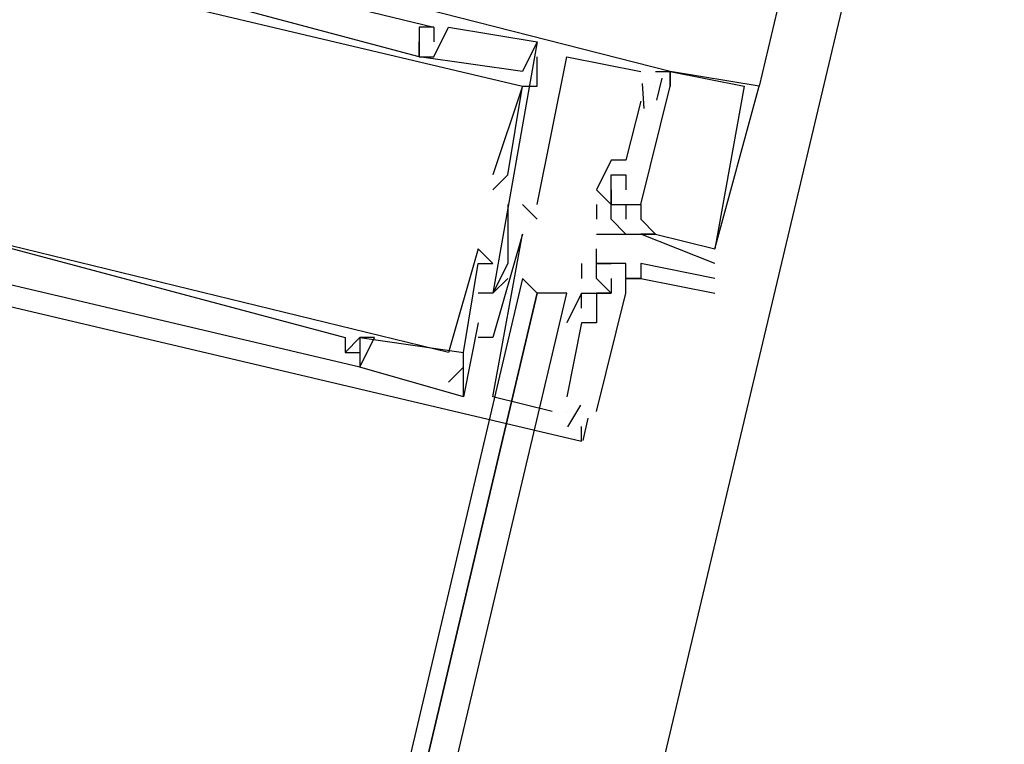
# Model space of a CAD drawing. Header units: feet. Extents: x -79 to 198, y -22 to 181.
# Tile 220 of 256: x 115.147 to 116.034, y 135.304 to 135.958. Entities that reach past the tile are written whole.
import ezdxf

# ---------------------------------------------------------------- set-up
doc = ezdxf.new("R2010")
doc.units = ezdxf.units.FT
doc.layers.add('A-LINEA', color=7, linetype='CONTINUOUS')

msp = doc.modelspace()

# ---------------------------------------------------------------- linework, layer by layer
at = {"layer": 'A-LINEA'}
for p, q in [((117.8667, 144.3111), (114.9067, 131.8311)), ((117.5467, 143.1778), (115.8133, 135.8978)), ((115.5067, 135.9511), (115.5067, 135.9511)), ((115.5067, 135.9511), (115.5067, 135.9511)), ((115.5067, 135.9511), (115.5067, 135.9511)), ((115.52, 135.9511), (115.52, 135.9511)), ((115.52, 135.9511), (115.52, 135.9511)), ((115.52, 135.9511), (115.52, 135.9511)), ((115.52, 135.9511), (115.52, 135.9511)), ((115.52, 135.9511), (115.52, 135.9511)), ((115.52, 135.9511), (115.52, 135.9511)), ((115.5333, 135.9511), (115.5333, 135.9511)), ((115.5333, 135.9511), (115.5333, 135.9511)), ((115.5333, 135.9511), (115.5333, 135.9511)), ((115.5067, 135.9378), (115.5067, 135.9378)), ((115.5067, 135.9378), (115.5067, 135.9378)), ((115.5067, 135.9378), (115.5067, 135.9378)), ((115.5067, 135.9378), (115.5067, 135.9378)), ((115.5067, 135.9378), (115.5067, 135.9378)), ((115.5067, 135.9378), (115.5067, 135.9378)), ((115.5067, 135.9378), (115.5067, 135.9378)), ((115.5067, 135.9378), (115.5067, 135.9378)), ((115.5067, 135.9378), (115.5067, 135.9378)), ((115.52, 135.9378), (115.52, 135.9378)), ((115.52, 135.9378), (115.52, 135.9378)), ((115.52, 135.9378), (115.52, 135.9378)), ((115.52, 135.9378), (115.52, 135.9378)), ((115.52, 135.9378), (115.52, 135.9378)), ((115.52, 135.9378), (115.52, 135.9378)), ((115.52, 135.9378), (115.52, 135.9378)), ((115.52, 135.9378), (115.52, 135.9378)), ((115.52, 135.9378), (115.52, 135.9378)), ((115.6133, 135.9378), (115.6133, 135.9378)), ((115.6133, 135.9378), (115.6133, 135.9378)), ((115.6133, 135.9378), (115.6133, 135.9378)), ((115.6133, 135.9378), (115.6133, 135.9378)), ((115.6133, 135.9378), (115.6133, 135.9378)), ((115.6133, 135.9378), (115.6133, 135.9378)), ((115.5067, 135.9244), (115.5067, 135.9244)), ((115.5067, 135.9244), (115.5067, 135.9244)), ((115.5067, 135.9244), (115.5067, 135.9244)), ((115.5067, 135.9244), (115.5067, 135.9244)), ((115.5067, 135.9244), (115.5067, 135.9244)), ((115.5067, 135.9244), (115.5067, 135.9244)), ((115.5067, 135.9244), (115.5067, 135.9244)), ((115.5067, 135.9244), (115.5067, 135.9244)), ((115.5067, 135.9244), (115.5067, 135.9244)), ((115.52, 135.9244), (115.52, 135.9244)), ((115.52, 135.9244), (115.52, 135.9244)), ((115.52, 135.9244), (115.52, 135.9244)), ((115.6133, 135.9244), (115.6133, 135.9244)), ((115.6133, 135.9244), (115.6133, 135.9244)), ((115.6133, 135.9244), (115.6133, 135.9244)), ((115.64, 135.9244), (115.64, 135.9244)), ((115.64, 135.9244), (115.64, 135.9244)), ((115.64, 135.9244), (115.64, 135.9244)), ((115.6, 135.9111), (115.6, 135.9111)), ((115.6, 135.9111), (115.6, 135.9111)), ((115.6, 135.9111), (115.6, 135.9111)), ((115.7067, 135.9111), (115.7067, 135.9111)), ((115.7067, 135.9111), (115.7067, 135.9111)), ((115.7067, 135.9111), (115.7067, 135.9111)), ((115.72, 135.9111), (115.72, 135.9111)), ((115.72, 135.9111), (115.72, 135.9111)), ((115.72, 135.9111), (115.72, 135.9111)), ((115.7333, 135.9111), (115.7333, 135.9111)), ((115.7333, 135.9111), (115.7333, 135.9111)), ((115.7333, 135.9111), (115.7333, 135.9111)), ((115.7333, 135.9111), (115.7333, 135.9111)), ((115.7333, 135.9111), (115.7333, 135.9111)), ((115.7333, 135.9111), (115.7333, 135.9111)), ((115.7333, 135.9111), (115.7333, 135.9111)), ((115.7333, 135.9111), (115.7333, 135.9111)), ((115.7333, 135.9111), (115.7333, 135.9111)), ((115.6, 135.8978), (115.6, 135.8978)), ((115.6, 135.8978), (115.6, 135.8978)), ((115.6, 135.8978), (115.6, 135.8978)), ((115.6, 135.8978), (115.6, 135.8978)), ((115.6, 135.8978), (115.6, 135.8978)), ((115.6, 135.8978), (115.6, 135.8978)), ((115.6133, 135.8978), (115.6133, 135.8978)), ((115.6133, 135.8978), (115.6133, 135.8978)), ((115.6133, 135.8978), (115.6133, 135.8978)), ((115.7067, 135.8978), (115.7067, 135.8978)), ((115.7067, 135.8978), (115.7067, 135.8978)), ((115.7067, 135.8978), (115.7067, 135.8978)), ((115.7079, 135.9003), (115.7095, 135.8776)), ((115.7079, 135.9003), (115.7095, 135.8776)), ((115.7079, 135.9003), (115.7095, 135.8776)), ((115.72, 135.8978), (115.72, 135.8978)), ((115.72, 135.8978), (115.72, 135.8978)), ((115.72, 135.8978), (115.72, 135.8978)), ((115.72, 135.8978), (115.72, 135.8978)), ((115.72, 135.8978), (115.72, 135.8978)), ((115.72, 135.8978), (115.72, 135.8978)), ((115.7257, 135.9051), (115.7209, 135.8851)), ((115.7257, 135.9051), (115.7209, 135.8851)), ((115.7257, 135.9051), (115.7209, 135.8851)), ((115.7333, 135.8978), (115.7333, 135.8978)), ((115.7333, 135.8978), (115.7333, 135.8978)), ((115.7333, 135.8978), (115.7333, 135.8978)), ((115.7333, 135.8978), (115.7333, 135.8978)), ((115.7333, 135.8978), (115.7333, 135.8978)), ((115.7333, 135.8978), (115.7333, 135.8978)), ((115.8, 135.8978), (115.8, 135.8978)), ((115.8, 135.8978), (115.8, 135.8978)), ((115.8, 135.8978), (115.8, 135.8978)), ((115.8133, 135.8978), (115.8133, 135.8978)), ((115.8133, 135.8978), (115.8133, 135.8978)), ((115.8133, 135.8978), (115.8133, 135.8978)), ((115.7067, 135.8844), (115.6933, 135.8311)), ((115.7067, 135.8844), (115.6933, 135.8311)), ((115.7067, 135.8844), (115.6933, 135.8311)), ((115.7067, 135.8844), (115.7067, 135.8844)), ((115.7067, 135.8844), (115.7067, 135.8844)), ((115.7067, 135.8844), (115.7067, 135.8844)), ((115.68, 135.8311), (115.68, 135.8311)), ((115.68, 135.8311), (115.68, 135.8311)), ((115.68, 135.8311), (115.68, 135.8311)), ((115.6933, 135.8311), (115.6933, 135.8311)), ((115.6933, 135.8311), (115.6933, 135.8311)), ((115.6933, 135.8311), (115.6933, 135.8311)), ((115.5733, 135.8178), (115.5733, 135.8178)), ((115.5733, 135.8178), (115.5733, 135.8178)), ((115.5733, 135.8178), (115.5733, 135.8178)), ((115.5867, 135.8178), (115.5867, 135.8178)), ((115.5867, 135.8178), (115.5867, 135.8178)), ((115.5867, 135.8178), (115.5867, 135.8178)), ((115.68, 135.8178), (115.68, 135.8178)), ((115.68, 135.8178), (115.68, 135.8178)), ((115.68, 135.8178), (115.68, 135.8178)), ((115.6933, 135.8178), (115.6933, 135.8178)), ((115.6933, 135.8178), (115.6933, 135.8178)), ((115.6933, 135.8178), (115.6933, 135.8178)), ((115.5733, 135.8044), (115.5733, 135.8044)), ((115.5733, 135.8044), (115.5733, 135.8044)), ((115.5733, 135.8044), (115.5733, 135.8044)), ((115.6667, 135.8044), (115.6667, 135.8044)), ((115.6667, 135.8044), (115.68, 135.7911)), ((115.6667, 135.8044), (115.6667, 135.8044)), ((115.6667, 135.8044), (115.6667, 135.8044)), ((115.6667, 135.8044), (115.68, 135.7911)), ((115.6667, 135.8044), (115.6667, 135.8044)), ((115.6667, 135.8044), (115.6667, 135.8044)), ((115.6667, 135.8044), (115.68, 135.7911)), ((115.6667, 135.8044), (115.6667, 135.8044)), ((115.68, 135.8044), (115.68, 135.8044)), ((115.68, 135.8044), (115.68, 135.8044)), ((115.68, 135.8044), (115.68, 135.8044)), ((115.68, 135.8044), (115.68, 135.8044)), ((115.68, 135.8044), (115.68, 135.8044)), ((115.68, 135.8044), (115.68, 135.8044)), ((115.68, 135.8044), (115.68, 135.8044)), ((115.68, 135.8044), (115.68, 135.8044)), ((115.68, 135.8044), (115.68, 135.8044)), ((115.6933, 135.8044), (115.6933, 135.8044)), ((115.6933, 135.8044), (115.6933, 135.8044)), ((115.6933, 135.8044), (115.6933, 135.8044)), ((115.5867, 135.7911), (115.5867, 135.7911)), ((115.5867, 135.7911), (115.5867, 135.7911)), ((115.5867, 135.7911), (115.5867, 135.7911)), ((115.6, 135.7911), (115.6133, 135.7778)), ((115.6, 135.7911), (115.6, 135.7911)), ((115.6, 135.7911), (115.6133, 135.7778)), ((115.6, 135.7911), (115.6, 135.7911)), ((115.6, 135.7911), (115.6133, 135.7778)), ((115.6, 135.7911), (115.6, 135.7911)), ((115.6133, 135.7911), (115.6133, 135.7911)), ((115.6133, 135.7911), (115.6133, 135.7911)), ((115.6133, 135.7911), (115.6133, 135.7911)), ((115.6667, 135.7911), (115.6667, 135.7778)), ((115.6667, 135.7911), (115.6667, 135.7911)), ((115.6667, 135.7911), (115.6667, 135.7778)), ((115.6667, 135.7911), (115.6667, 135.7911)), ((115.6667, 135.7911), (115.6667, 135.7778)), ((115.6667, 135.7911), (115.6667, 135.7911)), ((115.68, 135.7911), (115.68, 135.7911)), ((115.68, 135.7911), (115.68, 135.7911)), ((115.68, 135.7911), (115.68, 135.7911)), ((115.68, 135.7911), (115.68, 135.7911)), ((115.68, 135.7911), (115.68, 135.7911)), ((115.68, 135.7911), (115.68, 135.7911)), ((115.68, 135.7911), (115.68, 135.7911)), ((115.68, 135.7911), (115.68, 135.7911)), ((115.68, 135.7911), (115.68, 135.7911)), ((115.68, 135.7911), (115.68, 135.7911)), ((115.68, 135.7911), (115.68, 135.7911)), ((115.68, 135.7911), (115.68, 135.7911)), ((115.6933, 135.7911), (115.6933, 135.7911)), ((115.6933, 135.7911), (115.6933, 135.7911)), ((115.6933, 135.7911), (115.6933, 135.7911)), ((115.6933, 135.7911), (115.6933, 135.7911)), ((115.6933, 135.7911), (115.6933, 135.7911)), ((115.6933, 135.7911), (115.6933, 135.7911)), ((115.6933, 135.7911), (115.6933, 135.7911)), ((115.6933, 135.7911), (115.6933, 135.7911)), ((115.6933, 135.7911), (115.6933, 135.7911)), ((115.7067, 135.7911), (115.7067, 135.7911)), ((115.7067, 135.7911), (115.7067, 135.7911)), ((115.7067, 135.7911), (115.7067, 135.7911)), ((115.7067, 135.7911), (115.7067, 135.7911)), ((115.7067, 135.7911), (115.7067, 135.7911)), ((115.7067, 135.7911), (115.7067, 135.7911)), ((115.6133, 135.7778), (115.6133, 135.7778)), ((115.6133, 135.7778), (115.6133, 135.7778)), ((115.6133, 135.7778), (115.6133, 135.7778)), ((115.6667, 135.7778), (115.6667, 135.7778)), ((115.6667, 135.7778), (115.6667, 135.7778)), ((115.6667, 135.7778), (115.6667, 135.7778)), ((115.68, 135.7778), (115.68, 135.7778)), ((115.68, 135.7778), (115.68, 135.7778)), ((115.68, 135.7778), (115.68, 135.7778)), ((115.6933, 135.7778), (115.6933, 135.7778)), ((115.6933, 135.7778), (115.6933, 135.7778)), ((115.6933, 135.7778), (115.6933, 135.7778)), ((115.7067, 135.7778), (115.7067, 135.7778)), ((115.7067, 135.7778), (115.7067, 135.7778)), ((115.7067, 135.7778), (115.7067, 135.7778)), ((115.6, 135.7644), (115.6, 135.7644)), ((115.6, 135.7644), (115.6, 135.7644)), ((115.6, 135.7644), (115.6, 135.7644)), ((115.6667, 135.7644), (115.6667, 135.7644)), ((115.6667, 135.7644), (115.6667, 135.7644)), ((115.6667, 135.7644), (115.6667, 135.7644)), ((115.68, 135.7644), (115.68, 135.7644)), ((115.68, 135.7644), (115.68, 135.7644)), ((115.68, 135.7644), (115.68, 135.7644)), ((115.6933, 135.7644), (115.6933, 135.7644)), ((115.6933, 135.7644), (115.6933, 135.7644)), ((115.6933, 135.7644), (115.6933, 135.7644)), ((115.7733, 135.7378), (115.7067, 135.7644)), ((115.7067, 135.7644), (115.7067, 135.7644)), ((115.7067, 135.7644), (115.7067, 135.7644)), ((115.7733, 135.7378), (115.7067, 135.7644)), ((115.7067, 135.7644), (115.7067, 135.7644)), ((115.7067, 135.7644), (115.7067, 135.7644)), ((115.7733, 135.7378), (115.7067, 135.7644)), ((115.7067, 135.7644), (115.7067, 135.7644)), ((115.7067, 135.7644), (115.7067, 135.7644)), ((115.72, 135.7644), (115.72, 135.7644)), ((115.72, 135.7644), (115.72, 135.7644)), ((115.72, 135.7644), (115.72, 135.7644)), ((115.72, 135.7644), (115.72, 135.7644)), ((115.72, 135.7644), (115.72, 135.7644)), ((115.72, 135.7644), (115.72, 135.7644)), ((115.72, 135.7644), (115.72, 135.7644)), ((115.72, 135.7644), (115.72, 135.7644)), ((115.72, 135.7644), (115.72, 135.7644)), ((115.56, 135.7511), (115.56, 135.7511)), ((115.56, 135.7511), (115.56, 135.7511)), ((115.56, 135.7511), (115.56, 135.7511)), ((115.5867, 135.7511), (115.5867, 135.7511)), ((115.5867, 135.7511), (115.5867, 135.7511)), ((115.5867, 135.7511), (115.5867, 135.7511)), ((115.6667, 135.7511), (115.6667, 135.7511)), ((115.7733, 135.7511), (115.7733, 135.7511)), ((115.7733, 135.7511), (115.7733, 135.7511)), ((115.7733, 135.7511), (115.7733, 135.7511)), ((115.7733, 135.7511), (115.7733, 135.7511)), ((115.7733, 135.7511), (115.7733, 135.7511)), ((115.7733, 135.7511), (115.7733, 135.7511)), ((115.56, 135.7378), (115.56, 135.7378)), ((115.56, 135.7378), (115.56, 135.7378)), ((115.56, 135.7378), (115.56, 135.7378)), ((115.5733, 135.7378), (115.5733, 135.7378)), ((115.5733, 135.7378), (115.5733, 135.7378)), ((115.5733, 135.7378), (115.5733, 135.7378)), ((115.5867, 135.7378), (115.5867, 135.7378)), ((115.5867, 135.7378), (115.5867, 135.7378)), ((115.5867, 135.7378), (115.5867, 135.7378)), ((115.6533, 135.7378), (115.6533, 135.7244)), ((115.6533, 135.7378), (115.6533, 135.7378)), ((115.6667, 135.7378), (115.6667, 135.7378)), ((115.6667, 135.7378), (115.6667, 135.7378)), ((115.68, 135.7378), (115.68, 135.7378)), ((115.68, 135.7378), (115.68, 135.7378)), ((115.6933, 135.7378), (115.6933, 135.7378)), ((115.7067, 135.7378), (115.7067, 135.7378)), ((115.7733, 135.7378), (115.7733, 135.7378)), ((115.7733, 135.7378), (115.7733, 135.7378)), ((115.7733, 135.7378), (115.7733, 135.7378)), ((115.7733, 135.7378), (115.7733, 135.7378)), ((115.5867, 135.7244), (115.5867, 135.7244)), ((115.5867, 135.7244), (115.5867, 135.7244)), ((115.5867, 135.7244), (115.5867, 135.7244)), ((115.6533, 135.7244), (115.6533, 135.7244)), ((115.6667, 135.7244), (115.6667, 135.7244)), ((115.68, 135.7244), (115.68, 135.7244)), ((115.6933, 135.7244), (115.6933, 135.7244)), ((115.6933, 135.7244), (115.6933, 135.7244)), ((115.6933, 135.7244), (115.6933, 135.7244)), ((115.7067, 135.7244), (115.7067, 135.7244)), ((115.7067, 135.7244), (115.7067, 135.7244)), ((115.7733, 135.7244), (115.7733, 135.7244)), ((115.56, 135.7111), (115.56, 135.7111)), ((115.56, 135.7111), (115.56, 135.7111)), ((115.56, 135.7111), (115.56, 135.7111)), ((115.5733, 135.7111), (115.5733, 135.7111)), ((115.5733, 135.7111), (115.5733, 135.7111)), ((115.5733, 135.7111), (115.5733, 135.7111)), ((115.5733, 135.7111), (115.5733, 135.7111)), ((115.5733, 135.7111), (115.5733, 135.7111)), ((115.5733, 135.7111), (115.5733, 135.7111)), ((115.5733, 135.7111), (115.5733, 135.7111)), ((115.5733, 135.7111), (115.5733, 135.7111)), ((115.5733, 135.7111), (115.5733, 135.7111)), ((115.5867, 135.7111), (115.5867, 135.7111)), ((115.5867, 135.7111), (115.5867, 135.7111)), ((115.5867, 135.7111), (115.5867, 135.7111)), ((115.5867, 135.7111), (115.5867, 135.7111)), ((115.5867, 135.7111), (115.5867, 135.7111)), ((115.5867, 135.7111), (115.5867, 135.7111)), ((115.6533, 135.7111), (115.64, 135.6844)), ((115.6533, 135.7111), (115.64, 135.6844)), ((115.6533, 135.7111), (115.64, 135.6844)), ((115.6533, 135.7111), (115.6533, 135.7111)), ((115.6533, 135.7111), (115.6533, 135.7111)), ((115.6533, 135.7111), (115.6533, 135.7111)), ((115.6533, 135.7111), (115.6533, 135.7111)), ((115.6533, 135.7111), (115.6533, 135.7111)), ((115.6533, 135.7111), (115.6533, 135.7111)), ((115.6533, 135.7111), (115.6533, 135.7111)), ((115.6667, 135.7111), (115.6667, 135.7111)), ((115.6667, 135.6044), (115.6933, 135.7111)), ((115.6667, 135.7111), (115.6667, 135.7111)), ((115.6667, 135.7111), (115.6667, 135.7111)), ((115.6667, 135.6044), (115.6933, 135.7111)), ((115.6667, 135.7111), (115.6667, 135.7111)), ((115.6667, 135.7111), (115.6667, 135.7111)), ((115.6667, 135.6044), (115.6933, 135.7111)), ((115.6667, 135.7111), (115.6667, 135.7111)), ((115.6667, 135.7111), (115.6667, 135.7111)), ((115.68, 135.7111), (115.68, 135.7111)), ((115.68, 135.7111), (115.68, 135.7111)), ((115.68, 135.7111), (115.68, 135.7111)), ((115.68, 135.7111), (115.68, 135.7111)), ((115.68, 135.7111), (115.68, 135.7111)), ((115.68, 135.7111), (115.68, 135.7111)), ((115.6933, 135.7111), (115.6933, 135.7111)), ((115.6933, 135.7111), (115.6933, 135.7111)), ((115.6933, 135.7111), (115.6933, 135.7111)), ((115.6933, 135.7111), (115.6933, 135.7111)), ((115.7733, 135.7111), (115.7733, 135.7111)), ((115.6533, 135.6978), (115.6533, 135.6978)), ((115.6533, 135.6978), (115.6533, 135.6978)), ((115.6533, 135.6978), (115.6533, 135.6978)), ((115.6667, 135.6978), (115.6667, 135.6978)), ((115.6667, 135.6978), (115.6667, 135.6978)), ((115.6667, 135.6978), (115.6667, 135.6978)), ((115.56, 135.6844), (115.56, 135.6844)), ((115.56, 135.6844), (115.56, 135.6844)), ((115.56, 135.6844), (115.56, 135.6844)), ((115.6533, 135.6844), (115.64, 135.6178)), ((115.64, 135.6844), (115.64, 135.6844)), ((115.6533, 135.6844), (115.64, 135.6178)), ((115.64, 135.6844), (115.64, 135.6844)), ((115.6533, 135.6844), (115.64, 135.6178)), ((115.64, 135.6844), (115.64, 135.6844)), ((115.6533, 135.6844), (115.6533, 135.6844)), ((115.6533, 135.6844), (115.6533, 135.6844)), ((115.6533, 135.6844), (115.6533, 135.6844)), ((115.6533, 135.6844), (115.6533, 135.6844)), ((115.6533, 135.6844), (115.6533, 135.6844)), ((115.6533, 135.6844), (115.6533, 135.6844)), ((115.6667, 135.6844), (115.6667, 135.6844)), ((115.6667, 135.6844), (115.6667, 135.6844)), ((115.6667, 135.6844), (115.6667, 135.6844)), ((115.44, 135.6711), (115.44, 135.6711)), ((115.44, 135.6711), (115.44, 135.6711)), ((115.44, 135.6711), (115.44, 135.6711)), ((115.4533, 135.6711), (115.4533, 135.6711)), ((115.4533, 135.6711), (115.4533, 135.6711)), ((115.4533, 135.6711), (115.4533, 135.6711)), ((115.4533, 135.6711), (115.4533, 135.6711)), ((115.4533, 135.6711), (115.4533, 135.6711)), ((115.4533, 135.6711), (115.4533, 135.6711)), ((115.4667, 135.6711), (115.4667, 135.6711)), ((115.4667, 135.6711), (115.4667, 135.6711)), ((115.4667, 135.6711), (115.4667, 135.6711)), ((115.56, 135.6711), (115.56, 135.6711)), ((115.56, 135.6711), (115.56, 135.6711)), ((115.56, 135.6711), (115.56, 135.6711)), ((115.5733, 135.6711), (115.5733, 135.6711)), ((115.5733, 135.6711), (115.5733, 135.6711)), ((115.5733, 135.6711), (115.5733, 135.6711)), ((115.44, 135.6578), (115.44, 135.6578)), ((115.44, 135.6578), (115.44, 135.6578)), ((115.44, 135.6578), (115.44, 135.6578)), ((115.44, 135.6578), (115.44, 135.6578)), ((115.44, 135.6578), (115.44, 135.6578)), ((115.44, 135.6578), (115.44, 135.6578)), ((115.4533, 135.6578), (115.4533, 135.6578)), ((115.4533, 135.6578), (115.4533, 135.6578)), ((115.4533, 135.6578), (115.4533, 135.6578)), ((115.4533, 135.6578), (115.4533, 135.6578)), ((115.4533, 135.6578), (115.4533, 135.6578)), ((115.4533, 135.6578), (115.4533, 135.6578)), ((115.5333, 135.6578), (115.5333, 135.6578)), ((115.5333, 135.6578), (115.5333, 135.6578)), ((115.5333, 135.6578), (115.5333, 135.6578)), ((115.5467, 135.6578), (115.5467, 135.6578)), ((115.5467, 135.6578), (115.5467, 135.6578)), ((115.5467, 135.6578), (115.5467, 135.6578)), ((115.5467, 135.6578), (115.5467, 135.6578)), ((115.5467, 135.6578), (115.5467, 135.6578)), ((115.5467, 135.6578), (115.5467, 135.6578)), ((115.4533, 135.6444), (115.4533, 135.6444)), ((115.4533, 135.6444), (115.4533, 135.6444)), ((115.4533, 135.6444), (115.4533, 135.6444)), ((115.4533, 135.6444), (115.4533, 135.6444)), ((115.4533, 135.6444), (115.4533, 135.6444)), ((115.4533, 135.6444), (115.4533, 135.6444)), ((115.5333, 135.6311), (115.5467, 135.6444)), ((115.5333, 135.6311), (115.5467, 135.6444)), ((115.5333, 135.6311), (115.5467, 135.6444)), ((115.5467, 135.6444), (115.5467, 135.6444)), ((115.5467, 135.6444), (115.5467, 135.6444)), ((115.5467, 135.6444), (115.5467, 135.6444)), ((115.5333, 135.6311), (115.5333, 135.6311)), ((115.5333, 135.6311), (115.5333, 135.6311)), ((115.5333, 135.6311), (115.5333, 135.6311)), ((115.5467, 135.6311), (115.5467, 135.6311)), ((115.5467, 135.6311), (115.5467, 135.6311)), ((115.5467, 135.6311), (115.5467, 135.6311)), ((115.5333, 135.6178), (115.5333, 135.6178)), ((115.5333, 135.6178), (115.5333, 135.6178)), ((115.5333, 135.6178), (115.5333, 135.6178)), ((115.5467, 135.6178), (115.5467, 135.6178)), ((115.5467, 135.6178), (115.5467, 135.6178)), ((115.5467, 135.6178), (115.5467, 135.6178)), ((115.5467, 135.6178), (115.5467, 135.6178)), ((115.5467, 135.6178), (115.5467, 135.6178)), ((115.5467, 135.6178), (115.5467, 135.6178)), ((115.5733, 135.6178), (115.5733, 135.6178)), ((115.5733, 135.6178), (115.5733, 135.6178)), ((115.5733, 135.6178), (115.5733, 135.6178)), ((115.64, 135.6178), (115.64, 135.6178)), ((115.64, 135.6178), (115.64, 135.6178)), ((115.64, 135.6178), (115.64, 135.6178)), ((115.6267, 135.6044), (115.6267, 135.6044)), ((115.6267, 135.6044), (115.6267, 135.6044)), ((115.6267, 135.6044), (115.6267, 135.6044)), ((115.64, 135.6044), (115.64, 135.6044)), ((115.64, 135.6044), (115.64, 135.6044)), ((115.64, 135.6044), (115.64, 135.6044)), ((115.6522, 135.6102), (115.6406, 135.5907)), ((115.6522, 135.6102), (115.6406, 135.5907)), ((115.6522, 135.6102), (115.6406, 135.5907)), ((115.6533, 135.6044), (115.6533, 135.6044)), ((115.6533, 135.6044), (115.6533, 135.6044)), ((115.6533, 135.6044), (115.6533, 135.6044)), ((115.6533, 135.6044), (115.6533, 135.6044)), ((115.6533, 135.6044), (115.6533, 135.6044)), ((115.6533, 135.6044), (115.6533, 135.6044)), ((115.6667, 135.6044), (115.6667, 135.6044)), ((115.6667, 135.6044), (115.6667, 135.6044)), ((115.6667, 135.6044), (115.6667, 135.6044)), ((115.659, 135.5984), (115.6543, 135.5784)), ((115.659, 135.5984), (115.6543, 135.5784)), ((115.659, 135.5984), (115.6543, 135.5784)), ((115.64, 135.5911), (115.64, 135.5911)), ((115.64, 135.5911), (115.64, 135.5911)), ((115.64, 135.5911), (115.64, 135.5911)), ((115.6533, 135.5911), (115.6533, 135.5911)), ((115.6533, 135.5911), (115.6533, 135.5911)), ((115.6533, 135.5911), (115.6533, 135.5911)), ((115.6533, 135.5778), (115.6533, 135.5778)), ((115.6533, 135.5778), (115.6533, 135.5778)), ((115.6533, 135.5778), (115.6533, 135.5778))]:
    msp.add_line(p, q, dxfattribs=at)
for points in [[(103.1067, 159.3911), (103.0667, 159.2178), (102.5733, 157.1111), (102.8667, 156.9378), (100.9867, 148.9911), (103.5867, 148.3778), (103.4267, 147.7244), (111.4267, 145.8444), (113.8133, 145.2711), (117.8667, 144.3111), (114.9067, 131.8311), (119.4533, 130.7511), (119.2933, 130.0978), (122, 129.4578), (128.0267, 128.0444), (124.1867, 111.8044), (124.44, 111.7378), (125.7867, 111.4178), (129.48, 110.5511), (135.96, 109.0178), (135.88, 108.6844), (141.96, 107.2578)], [(103.1067, 159.3911), (103.0667, 159.2178), (102.5733, 157.1111), (102.8667, 156.9378), (100.9867, 148.9911), (103.5867, 148.3778), (103.4267, 147.7244), (111.4267, 145.8444), (113.8133, 145.2711), (117.8667, 144.3111), (114.9067, 131.8311), (119.4533, 130.7511), (119.2933, 130.0978), (122, 129.4578), (128.0267, 128.0444), (124.1867, 111.8044), (124.44, 111.7378), (125.7867, 111.4178), (129.48, 110.5511), (135.96, 109.0178), (135.88, 108.6844), (141.96, 107.2578)], [(115.72, 135.9111), (115.7333, 135.9111), (115.0533, 136.0844)], [(115.72, 135.9111), (115.7333, 135.9111), (115.0533, 136.0844)], [(115.72, 135.9111), (115.7333, 135.9111), (115.0533, 136.0844)], [(115.52, 135.9511), (115.5067, 135.9511), (115.5067, 135.9244), (115.1067, 136.0311), (115.1067, 136.0444), (115.08, 136.0444), (115.08, 136.0578), (115.0667, 136.0444)], [(115.0667, 136.0444), (115.08, 136.0578), (115.52, 135.9511), (115.52, 135.9378)], [(115.52, 135.9511), (115.5067, 135.9511), (115.5067, 135.9244), (115.1067, 136.0311), (115.1067, 136.0444), (115.08, 136.0444), (115.08, 136.0578), (115.0667, 136.0444)], [(115.0667, 136.0444), (115.08, 136.0578), (115.52, 135.9511), (115.52, 135.9378)], [(115.52, 135.9511), (115.5067, 135.9511), (115.5067, 135.9244), (115.1067, 136.0311), (115.1067, 136.0444), (115.08, 136.0444), (115.08, 136.0578), (115.0667, 136.0444)], [(115.0667, 136.0444), (115.08, 136.0578), (115.52, 135.9511), (115.52, 135.9378)], [(115.08, 135.9378), (115.0933, 136.0178), (115.6, 135.8978), (115.5733, 135.8178), (115.5733, 135.8178)], [(115.08, 135.9378), (115.0933, 136.0178), (115.6, 135.8978), (115.5733, 135.8178), (115.5733, 135.8178)], [(115.08, 135.9378), (115.0933, 136.0178), (115.6, 135.8978), (115.5733, 135.8178), (115.5733, 135.8178)], [(115.52, 135.9511), (115.5067, 135.9511), (115.5067, 135.9511), (115.5067, 135.9244)], [(115.5067, 135.9244), (115.52, 135.9244), (115.5333, 135.9511), (115.6133, 135.9378), (115.5733, 135.7111), (115.56, 135.7111)], [(115.52, 135.9511), (115.5067, 135.9511), (115.5067, 135.9511), (115.5067, 135.9244)], [(115.5067, 135.9244), (115.52, 135.9244), (115.5333, 135.9511), (115.6133, 135.9378), (115.5733, 135.7111), (115.56, 135.7111)], [(115.52, 135.9511), (115.5067, 135.9511), (115.5067, 135.9511), (115.5067, 135.9244)], [(115.5067, 135.9244), (115.52, 135.9244), (115.5333, 135.9511), (115.6133, 135.9378), (115.5733, 135.7111), (115.56, 135.7111)], [(115.6133, 135.9378), (115.6, 135.9111), (115.5067, 135.9244), (115.5067, 135.9378)], [(115.6133, 135.9378), (115.6, 135.9111), (115.5067, 135.9244), (115.5067, 135.9378)], [(115.6133, 135.9378), (115.6, 135.9111), (115.5067, 135.9244), (115.5067, 135.9378)], [(115.5733, 135.8044), (115.5867, 135.8178), (115.6, 135.8978), (115.6133, 135.8978), (115.6133, 135.9244)], [(115.5733, 135.8044), (115.5867, 135.8178), (115.6, 135.8978), (115.6133, 135.8978), (115.6133, 135.9244)], [(115.5733, 135.8044), (115.5867, 135.8178), (115.6, 135.8978), (115.6133, 135.8978), (115.6133, 135.9244)], [(115.6133, 135.7911), (115.64, 135.9244), (115.7067, 135.9111)], [(115.6133, 135.7911), (115.64, 135.9244), (115.7067, 135.9111)], [(115.6133, 135.7911), (115.64, 135.9244), (115.7067, 135.9111)], [(115.7067, 135.7778), (115.72, 135.7644), (115.72, 135.7644), (115.72, 135.7644), (115.72, 135.7644), (115.7733, 135.7511), (115.7733, 135.7511), (115.8133, 135.8978), (115.8133, 135.8978), (115.7333, 135.9111), (115.7333, 135.8978), (115.7333, 135.9111), (115.8, 135.8978), (115.8, 135.8978), (115.7733, 135.7511)], [(115.7067, 135.7778), (115.72, 135.7644), (115.72, 135.7644), (115.72, 135.7644), (115.72, 135.7644), (115.7733, 135.7511), (115.7733, 135.7511), (115.8133, 135.8978), (115.8133, 135.8978), (115.7333, 135.9111), (115.7333, 135.8978), (115.7333, 135.9111), (115.8, 135.8978), (115.8, 135.8978), (115.7733, 135.7511)], [(115.7067, 135.7778), (115.72, 135.7644), (115.72, 135.7644), (115.72, 135.7644), (115.72, 135.7644), (115.7733, 135.7511), (115.7733, 135.7511), (115.8133, 135.8978), (115.8133, 135.8978), (115.7333, 135.9111), (115.7333, 135.8978), (115.7333, 135.9111), (115.8, 135.8978), (115.8, 135.8978), (115.7733, 135.7511)], [(115.6933, 135.7911), (115.7067, 135.7911), (115.7333, 135.8978)], [(115.6933, 135.7911), (115.7067, 135.7911), (115.7333, 135.8978)], [(115.6933, 135.7911), (115.7067, 135.7911), (115.7333, 135.8978)], [(115.5467, 135.6178), (115.5467, 135.6578), (115.56, 135.7378), (115.5733, 135.7378), (115.56, 135.7511), (115.56, 135.7511), (115.5333, 135.6578), (115.04, 135.7778), (115.0667, 135.8711)], [(115.5467, 135.6178), (115.5467, 135.6578), (115.56, 135.7378), (115.5733, 135.7378), (115.56, 135.7511), (115.56, 135.7511), (115.5333, 135.6578), (115.04, 135.7778), (115.0667, 135.8711)], [(115.5467, 135.6178), (115.5467, 135.6578), (115.56, 135.7378), (115.5733, 135.7378), (115.56, 135.7511), (115.56, 135.7511), (115.5333, 135.6578), (115.04, 135.7778), (115.0667, 135.8711)], [(115.6933, 135.8311), (115.68, 135.8311), (115.6667, 135.8044), (115.68, 135.7911), (115.68, 135.8044), (115.68, 135.8178), (115.6933, 135.8178), (115.6933, 135.8044)], [(115.6933, 135.8311), (115.68, 135.8311), (115.6667, 135.8044), (115.68, 135.7911), (115.68, 135.8044), (115.68, 135.8178), (115.6933, 135.8178), (115.6933, 135.8044)], [(115.6933, 135.8311), (115.68, 135.8311), (115.6667, 135.8044), (115.68, 135.7911), (115.68, 135.8044), (115.68, 135.8178), (115.6933, 135.8178), (115.6933, 135.8044)], [(115.68, 135.7911), (115.68, 135.8044), (115.68, 135.8044), (115.68, 135.7911), (115.6933, 135.7911), (115.6933, 135.7911), (115.7067, 135.7911), (115.7067, 135.7778), (115.7067, 135.7778)], [(115.68, 135.7911), (115.68, 135.8044), (115.68, 135.8044), (115.68, 135.7911), (115.6933, 135.7911), (115.6933, 135.7911), (115.7067, 135.7911), (115.7067, 135.7778), (115.7067, 135.7778)], [(115.68, 135.7911), (115.68, 135.8044), (115.68, 135.8044), (115.68, 135.7911), (115.6933, 135.7911), (115.6933, 135.7911), (115.7067, 135.7911), (115.7067, 135.7778), (115.7067, 135.7778)], [(115.5867, 135.7911), (115.5867, 135.7511), (115.5867, 135.7378), (115.5733, 135.7111), (115.5867, 135.7244)], [(115.5867, 135.7911), (115.5867, 135.7511), (115.5867, 135.7378), (115.5733, 135.7111), (115.5867, 135.7244)], [(115.5867, 135.7911), (115.5867, 135.7511), (115.5867, 135.7378), (115.5733, 135.7111), (115.5867, 135.7244)], [(115.6933, 135.7644), (115.68, 135.7778), (115.68, 135.7911), (115.6933, 135.7911), (115.6933, 135.7778)], [(115.6933, 135.7644), (115.68, 135.7778), (115.68, 135.7911), (115.6933, 135.7911), (115.6933, 135.7778)], [(115.6933, 135.7644), (115.68, 135.7778), (115.68, 135.7911), (115.6933, 135.7911), (115.6933, 135.7778)], [(115.04, 135.7778), (115.44, 135.6711), (115.44, 135.6578), (115.4533, 135.6578)], [(115.04, 135.7778), (115.44, 135.6711), (115.44, 135.6578), (115.4533, 135.6578)], [(115.04, 135.7778), (115.44, 135.6711), (115.44, 135.6578), (115.4533, 135.6578)], [(115.6267, 135.6044), (115.5733, 135.6178), (115.6, 135.7644), (115.5733, 135.6711), (115.56, 135.6711)], [(115.6267, 135.6044), (115.5733, 135.6178), (115.6, 135.7644), (115.5733, 135.6711), (115.56, 135.6711)], [(115.6267, 135.6044), (115.5733, 135.6178), (115.6, 135.7644), (115.5733, 135.6711), (115.56, 135.6711)], [(115.6667, 135.7644), (115.68, 135.7644), (115.7067, 135.7644), (115.72, 135.7644), (115.7067, 135.7644)], [(115.6667, 135.7644), (115.68, 135.7644), (115.7067, 135.7644), (115.72, 135.7644), (115.7067, 135.7644)], [(115.6667, 135.7644), (115.68, 135.7644), (115.7067, 135.7644), (115.72, 135.7644), (115.7067, 135.7644)], [(115.56, 135.6844), (115.5467, 135.6178), (115.4533, 135.6444), (115.4667, 135.6711), (115.4533, 135.6711), (115.4533, 135.6578), (115.4533, 135.6444), (115, 135.7511)], [(115.56, 135.6844), (115.5467, 135.6178), (115.4533, 135.6444), (115.4667, 135.6711), (115.4533, 135.6711), (115.4533, 135.6578), (115.4533, 135.6444), (115, 135.7511)], [(115.56, 135.6844), (115.5467, 135.6178), (115.4533, 135.6444), (115.4667, 135.6711), (115.4533, 135.6711), (115.4533, 135.6578), (115.4533, 135.6444), (115, 135.7511)], [(115.7733, 135.7244), (115.7067, 135.7378), (115.7067, 135.7244), (115.6933, 135.7244), (115.6933, 135.7378), (115.68, 135.7378), (115.6667, 135.7378), (115.6667, 135.7511)], [(114.9733, 135.7378), (115.6533, 135.5778), (115.6533, 135.5911)], [(114.9733, 135.7378), (115.6533, 135.5778), (115.6533, 135.5911)], [(114.9733, 135.7378), (115.6533, 135.5778), (115.6533, 135.5911)], [(115.68, 135.7244), (115.68, 135.7111), (115.6667, 135.7244), (115.6667, 135.7378), (115.68, 135.7378)], [(114.7467, 132.0444), (115.6133, 135.7111), (115.6, 135.7244), (114.7333, 132.0444), (114.7467, 132.0444)], [(115.6933, 135.7244), (115.7067, 135.7244), (115.7067, 135.7244), (115.7067, 135.7244), (115.7067, 135.7244), (115.7733, 135.7111), (115.7733, 135.7111), (115.7733, 135.7111)], [(115.6933, 135.7111), (115.6933, 135.7244), (115.6933, 135.7244)], [(114.7733, 132.0444), (115.64, 135.7111), (115.6267, 135.7111), (115.6133, 135.7111), (114.7467, 132.0444), (114.7733, 132.0311), (114.7733, 132.0444)], [(115.68, 135.7111), (115.6667, 135.7111), (115.6667, 135.6978), (115.6667, 135.6844), (115.6533, 135.6844)], [(115.6533, 135.6978), (115.6533, 135.7111), (115.6667, 135.7111)], [(115.68, 135.7111), (115.6667, 135.7111), (115.6667, 135.6978), (115.6667, 135.6844), (115.6533, 135.6844)], [(115.6533, 135.6978), (115.6533, 135.7111), (115.6667, 135.7111)], [(115.68, 135.7111), (115.6667, 135.7111), (115.6667, 135.6978), (115.6667, 135.6844), (115.6533, 135.6844)], [(115.6533, 135.6978), (115.6533, 135.7111), (115.6667, 135.7111)], [(115.6667, 135.7111), (115.68, 135.7111), (115.68, 135.7111), (115.68, 135.7111)], [(115.44, 135.6578), (115.4533, 135.6711), (115.5467, 135.6578)], [(115.44, 135.6578), (115.4533, 135.6711), (115.5467, 135.6578)], [(115.44, 135.6578), (115.4533, 135.6711), (115.5467, 135.6578)]]:
    msp.add_lwpolyline(points, dxfattribs=at)
msp.add_lwpolyline([(115.6533, 135.7111), (115.6533, 135.7111), (115.6533, 135.7111), (115.6533, 135.7111)], close=True, dxfattribs=at)

doc.saveas('drawing.dxf')
